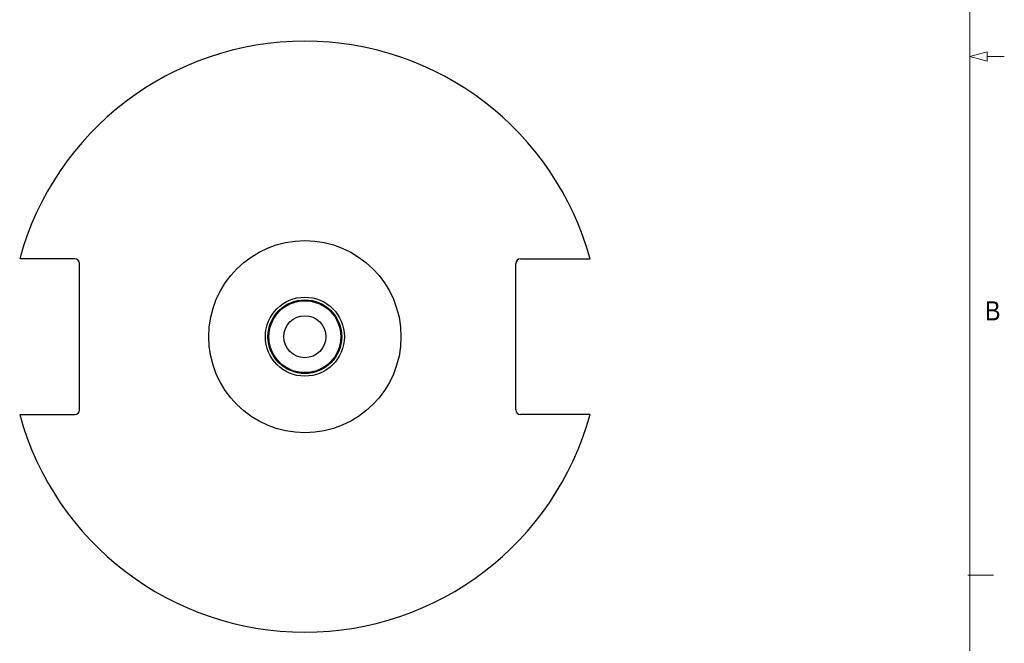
# Model space of a CAD drawing. Header units: inches. Extents: x 0.5 to 16.5, y 0.2 to 10.8.
# Tile 2 of 5: x 11.7 to 16.5, y 2.6 to 5.7. Entities that reach past the tile are written whole.
import ezdxf

# ---------------------------------------------------------------- set-up
doc = ezdxf.new("R2010")
doc.units = ezdxf.units.IN
doc.header["$MEASUREMENT"] = 0
doc.styles.add('SLDTEXTSTYLE2', font='GOTHIC.TTF', dxfattribs={"width": 0.913})

msp = doc.modelspace()

# ---------------------------------------------------------------- linework, layer by layer
at = {"color": 7, "linetype": 'Continuous', "lineweight": 18}
for p, q in [((16.375, 0.4), (16.375, 10.6)), ((16.375, 5.5), (16.46, 5.5227756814)), ((16.46, 5.5227756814), (16.46, 5.4772243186)), ((16.375, 5.5), (16.46, 5.4772243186)), ((16.46, 5.5), (16.545, 5.5)), ((16.3664664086, 2.95), (16.4914664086, 2.95))]:
    msp.add_line(p, q, dxfattribs=at)
at = {"color": 7, "linetype": 'Continuous', "lineweight": 25}
for p, q in [((11.7279824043, 4.5052073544), (11.7046462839, 4.5052073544)), ((11.9759007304, 4.5052073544), (11.7279824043, 4.5052073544)), ((14.1659007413, 4.5052073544), (14.4850690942, 4.5052073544)), ((14.4850690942, 4.5052073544), (14.5084052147, 4.5052073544)), ((11.9984007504, 3.7627073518), (11.9984007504, 4.4827073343)), ((14.1434007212, 3.7627073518), (14.1434007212, 4.4827073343)), ((11.7046462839, 3.7402073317), (11.7279824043, 3.7402073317)), ((11.7279824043, 3.7402073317), (11.9759007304, 3.7402073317)), ((14.4850690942, 3.7402073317), (14.1659007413, 3.7402073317)), ((14.5084052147, 3.7402073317), (14.4850690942, 3.7402073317))]:
    msp.add_line(p, q, dxfattribs=at)
for radius in [0.4724409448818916, 0.1943022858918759, 0.1813119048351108, 0.1767187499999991, 0.1033464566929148]:
    msp.add_circle((13.1065257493, 4.122707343), radius, dxfattribs=at)
for centre, radius, start, end in [((13.1065257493, 4.122707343), 1.453125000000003, 15.2615565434, 164.7384434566), ((11.9759007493, 4.482707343), 0.0225, 0, 90), ((14.1659007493, 4.482707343), 0.0225, 90, 180), ((13.1065257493, 4.122707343), 1.453125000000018, 195.2615565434, 344.7384434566), ((11.9759007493, 3.762707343), 0.0225, 270, 0), ((14.1659007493, 3.762707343), 0.0225, 180, 270)]:
    msp.add_arc(centre, radius, start, end, dxfattribs=at)

# ---------------------------------------------------------------- texts
at = {"color": 7, "linetype": 'Continuous', "lineweight": 0, "insert": (16.4502751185, 4.2969293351), "char_height": 0.09375, "attachment_point": 1, "style": 'SLDTEXTSTYLE2'}
msp.add_mtext('B', dxfattribs=at)

doc.saveas('drawing.dxf')
